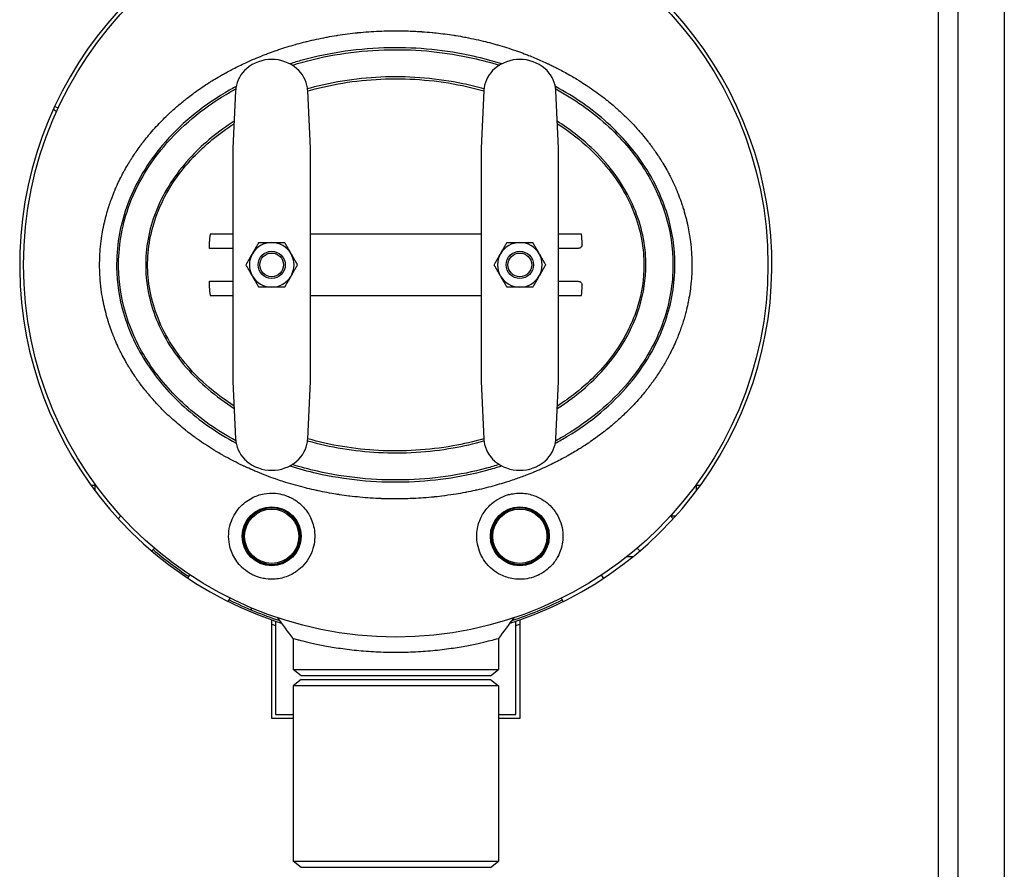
# Model space of a CAD drawing. Header units: inches. Extents: x 12 to 564, y 10 to 374.
# Tile 152 of 158: x 510 to 541, y 162 to 189. Entities that reach past the tile are written whole.
import ezdxf

# ---------------------------------------------------------------- set-up
doc = ezdxf.new("R2010")
doc.units = ezdxf.units.IN
doc.header["$LTSCALE"] = 16
doc.header["$MEASUREMENT"] = 0
doc.layers.add('Visible (ANSI)', color=7, linetype='Continuous', lineweight=30)

msp = doc.modelspace()

# ---------------------------------------------------------------- linework, layer by layer
at = {"layer": 'Visible (ANSI)'}
for p, q in [((539.771, 197.274), (539.771, 89.902)), ((541.271, 197.274), (541.271, 89.902)), ((539.151, 89.902), (539.151, 195.984)), ((516.489, 186.887), (516.401, 185.036)), ((518.901, 185.036), (518.812, 186.887)), ((524.489, 186.887), (524.401, 185.036)), ((526.901, 185.036), (526.812, 186.887)), ((510.656, 186.385), (510.769, 186.333)), ((516.401, 185.036), (516.401, 183.075)), ((518.901, 183.075), (518.901, 185.036)), ((524.401, 185.036), (524.401, 183.075)), ((526.901, 183.075), (526.901, 185.036)), ((516.401, 183.075), (516.401, 179.473)), ((518.901, 179.473), (518.901, 183.075)), ((524.401, 183.075), (524.401, 179.473)), ((526.901, 179.473), (526.901, 183.075)), ((515.677, 182.274), (516.401, 182.274)), ((518.901, 182.274), (524.401, 182.274)), ((526.901, 182.274), (527.625, 182.274)), ((515.645, 181.806), (515.645, 182.024)), ((527.656, 181.931), (527.656, 182.024)), ((516.401, 181.806), (515.645, 181.806)), ((527.532, 181.806), (526.901, 181.806)), ((515.645, 180.524), (515.645, 180.743)), ((515.645, 180.743), (516.401, 180.743)), ((526.901, 180.743), (527.532, 180.743)), ((527.656, 180.524), (527.656, 180.618)), ((516.401, 180.274), (515.677, 180.274)), ((524.401, 180.274), (518.901, 180.274)), ((527.625, 180.274), (526.901, 180.274)), ((516.401, 179.473), (516.401, 177.513)), ((518.901, 177.513), (518.901, 179.473)), ((524.401, 179.473), (524.401, 177.513)), ((526.901, 177.513), (526.901, 179.473)), ((516.401, 177.513), (516.489, 175.662)), ((518.812, 175.662), (518.901, 177.513)), ((524.401, 177.513), (524.489, 175.662)), ((526.812, 175.662), (526.901, 177.513)), ((511.963, 174.159), (511.833, 174.159)), ((511.932, 174.024), (511.963, 174.024)), ((511.963, 174.024), (511.963, 174.159)), ((531.469, 174.159), (531.338, 174.159)), ((531.338, 174.159), (531.338, 174.024)), ((531.338, 174.024), (531.37, 174.024)), ((512.705, 173.09), (512.792, 173.18)), ((530.597, 173.09), (530.51, 173.18)), ((530.512, 173.182), (530.68, 173.182)), ((513.784, 172.048), (513.871, 172.138)), ((529.518, 172.048), (529.431, 172.138)), ((529.101, 171.867), (529.3, 171.867)), ((514.951, 171.169), (515.013, 171.277)), ((528.351, 171.169), (528.289, 171.277)), ((516.25, 170.419), (516.312, 170.527)), ((527.052, 170.419), (526.99, 170.527)), ((516.993, 170.215), (516.993, 170.147)), ((517.651, 166.649), (517.651, 169.828)), ((517.776, 169.785), (517.776, 166.774)), ((525.526, 166.774), (525.526, 169.785)), ((525.651, 169.828), (525.651, 166.649)), ((518.338, 169.23), (518.338, 168.225)), ((524.963, 169.23), (524.963, 168.225)), ((518.338, 168.225), (524.963, 168.225)), ((518.598, 168.026), (518.338, 168.225)), ((524.703, 168.026), (518.598, 168.026)), ((524.703, 168.026), (524.963, 168.225)), ((518.598, 167.901), (518.338, 167.701)), ((524.963, 167.701), (518.338, 167.701)), ((518.338, 167.701), (518.338, 162.046)), ((518.598, 167.901), (524.703, 167.901)), ((524.703, 167.901), (524.963, 167.701)), ((524.963, 167.701), (524.963, 162.046)), ((517.776, 166.774), (518.338, 166.774)), ((524.963, 166.774), (525.526, 166.774)), ((518.338, 166.649), (517.651, 166.649)), ((525.651, 166.649), (524.963, 166.649)), ((518.338, 162.046), (524.963, 162.046)), ((518.598, 161.847), (518.338, 162.046)), ((524.703, 161.847), (524.963, 162.046)), ((524.703, 161.847), (518.598, 161.847))]:
    msp.add_line(p, q, dxfattribs=at)
for centre, radius in [((521.651, 181.274), 12), ((517.651, 181.274), 0.438), ((517.651, 181.274), 0.438), ((517.651, 181.274), 0.382), ((525.651, 181.274), 0.438), ((525.651, 181.274), 0.438), ((525.651, 181.274), 0.382), ((517.651, 172.524), 0.95), ((517.651, 172.524), 0.934), ((517.651, 172.524), 0.875), ((525.651, 172.524), 0.95), ((525.651, 172.524), 0.934), ((525.651, 172.524), 0.875)]:
    msp.add_circle(centre, radius, dxfattribs=at)
for centre, radius, start, end in [((521.651, 181.274), 12.125, 289.2625, 250.7375), ((517.651, 186.649), 1.25, 49.4288, 130.5712), ((525.651, 186.649), 1.25, 49.4288, 130.5712), ((517.488, 186.839), 1, 130.5712, 172.0345), ((517.814, 186.839), 1, 7.9655, 49.4288), ((525.488, 186.839), 1, 130.5712, 172.0345), ((525.814, 186.839), 1, 7.9655, 49.4288), ((517.651, 181.274), 0.719, 90, 150), ((517.651, 181.274), 0.719, 30, 90), ((525.651, 181.274), 0.719, 90.0362, 150.0362), ((525.651, 181.274), 0.719, 30.0362, 90.0362), ((517.651, 181.274), 0.719, 150, 210), ((517.651, 181.274), 0.719, 330, 30), ((525.651, 181.274), 0.719, 150.0362, 210.0362), ((525.651, 181.274), 0.719, 330.0362, 30.0362), ((517.651, 181.274), 0.719, 210, 270), ((517.651, 181.274), 0.719, 270, 330), ((525.651, 181.274), 0.719, 210.0362, 270.0362), ((525.651, 181.274), 0.719, 270.0362, 330.0362), ((517.488, 175.71), 1, 187.9655, 229.4288), ((517.814, 175.71), 1, 310.5712, 352.0345), ((525.488, 175.71), 1, 187.9655, 229.4288), ((525.814, 175.71), 1, 310.5712, 352.0345), ((517.651, 175.899), 1.25, 229.4288, 310.5712), ((525.651, 175.899), 1.25, 229.4288, 310.5712), ((517.651, 172.524), 0.908, 90, 270), ((517.651, 172.524), 0.908, 270, 90), ((525.651, 172.524), 0.908, 90, 270), ((525.651, 172.524), 0.908, 270, 90), ((521.651, 181.274), 12.062, 229.5647, 236.4353), ((521.651, 181.274), 12.062, 243.5647, 251.9436), ((521.651, 181.274), 12.062, 288.0551, 296.4353), ((521.651, 181.274), 12.125, 250.7375, 251.362), ((521.651, 181.274), 12.259, 250.957, 251.5739), ((521.651, 181.274), 12.259, 250.957, 251.5739), ((521.651, 181.274), 12.125, 251.362, 252.356), ((521.651, 181.274), 12.125, 287.6427, 288.638), ((521.651, 181.274), 12.125, 288.638, 289.2625), ((521.651, 181.274), 12.259, 288.4261, 289.043), ((521.651, 181.274), 12.259, 288.4261, 289.043)]:
    msp.add_arc(centre, radius, start, end, dxfattribs=at)
for centre, major_axis, start_param, end_param in [((515.677, 182.024), (0, 0.25), 0, 1.570796), ((527.625, 182.024), (0, 0.25), 4.712389, 6.283185), ((515.677, 180.524), (0, -0.25), 4.712389, 6.283185), ((527.625, 180.524), (0, -0.25), 0, 1.570796)]:
    msp.add_ellipse(centre, major_axis=major_axis, ratio=0.127778, start_param=start_param, end_param=end_param, dxfattribs=at)
for points, knots in [([(531.199, 181.274), (531.199, 181.072), (531.189, 180.869), (531.168, 180.667), (531.168, 180.659), (531.167, 180.65), (531.166, 180.642), (531.145, 180.448), (531.116, 180.255), (531.077, 180.066), (531.074, 180.049), (531.07, 180.031), (531.067, 180.014), (531.049, 179.932), (531.03, 179.85), (531.009, 179.769), (531.004, 179.748), (530.999, 179.727), (530.993, 179.706), (530.962, 179.588), (530.927, 179.472), (530.89, 179.357), (530.871, 179.299), (530.851, 179.242), (530.83, 179.185), (530.821, 179.157), (530.81, 179.13), (530.8, 179.102), (530.774, 179.034), (530.748, 178.967), (530.72, 178.899), (530.707, 178.869), (530.694, 178.839), (530.681, 178.809), (530.613, 178.65), (530.538, 178.495), (530.458, 178.343), (530.441, 178.31), (530.423, 178.277), (530.405, 178.244), (530.373, 178.187), (530.341, 178.13), (530.308, 178.074), (530.288, 178.04), (530.268, 178.007), (530.248, 177.973), (530.177, 177.857), (530.103, 177.743), (530.026, 177.632), (530.008, 177.606), (529.99, 177.58), (529.971, 177.553), (529.948, 177.521), (529.924, 177.488), (529.9, 177.456), (529.863, 177.404), (529.824, 177.354), (529.785, 177.303), (529.76, 177.271), (529.734, 177.238), (529.708, 177.206), (529.603, 177.075), (529.493, 176.947), (529.38, 176.824), (529.35, 176.792), (529.321, 176.761), (529.291, 176.729), (529.248, 176.684), (529.205, 176.64), (529.161, 176.596), (529.131, 176.565), (529.1, 176.535), (529.069, 176.505), (528.965, 176.403), (528.859, 176.306), (528.753, 176.213), (528.734, 176.196), (528.715, 176.179), (528.696, 176.163), (528.666, 176.137), (528.636, 176.112), (528.606, 176.087), (528.555, 176.043), (528.502, 176.001), (528.449, 175.958), (528.42, 175.935), (528.391, 175.912), (528.361, 175.889), (528.222, 175.78), (528.078, 175.675), (527.931, 175.574), (527.901, 175.553), (527.871, 175.533), (527.841, 175.513), (527.781, 175.473), (527.72, 175.433), (527.659, 175.394), (527.629, 175.375), (527.599, 175.356), (527.568, 175.337), (527.444, 175.26), (527.32, 175.187), (527.196, 175.118), (527.162, 175.099), (527.128, 175.08), (527.094, 175.061), (527.066, 175.046), (527.037, 175.03), (527.008, 175.015), (526.94, 174.978), (526.871, 174.943), (526.801, 174.908), (526.774, 174.894), (526.747, 174.881), (526.72, 174.867), (526.549, 174.783), (526.374, 174.703), (526.196, 174.628), (526.172, 174.618), (526.148, 174.607), (526.123, 174.597), (526.044, 174.564), (525.965, 174.533), (525.886, 174.502), (525.862, 174.493), (525.839, 174.484), (525.816, 174.475), (525.695, 174.429), (525.574, 174.386), (525.453, 174.344), (525.385, 174.321), (525.317, 174.299), (525.249, 174.277), (525.226, 174.27), (525.204, 174.263), (525.181, 174.256), (525.096, 174.229), (525.01, 174.204), (524.924, 174.179), (524.903, 174.173), (524.881, 174.167), (524.859, 174.161), (524.662, 174.106), (524.463, 174.056), (524.263, 174.011), (524.245, 174.007), (524.228, 174.004), (524.21, 174), (524.116, 173.979), (524.022, 173.96), (523.927, 173.942), (523.913, 173.939), (523.898, 173.936), (523.883, 173.933), (523.787, 173.915), (523.69, 173.898), (523.594, 173.883), (523.479, 173.864), (523.363, 173.847), (523.248, 173.832), (523.238, 173.83), (523.229, 173.829), (523.219, 173.828), (523.114, 173.814), (523.01, 173.802), (522.904, 173.791), (522.897, 173.79), (522.89, 173.79), (522.883, 173.789), (522.66, 173.766), (522.437, 173.75), (522.214, 173.739), (522.211, 173.739), (522.208, 173.739), (522.205, 173.739), (522.092, 173.734), (521.98, 173.73), (521.868, 173.728), (521.866, 173.728), (521.865, 173.728), (521.864, 173.728), (521.8, 173.727), (521.735, 173.727), (521.671, 173.726), (521.509, 173.726), (521.346, 173.729), (521.183, 173.735), (521.18, 173.736), (521.177, 173.736), (521.174, 173.736), (521.064, 173.74), (520.954, 173.746), (520.843, 173.753), (520.838, 173.754), (520.833, 173.754), (520.828, 173.754), (520.608, 173.769), (520.387, 173.79), (520.168, 173.817), (520.159, 173.818), (520.149, 173.819), (520.14, 173.821), (520.037, 173.833), (519.935, 173.848), (519.832, 173.863), (519.821, 173.865), (519.809, 173.867), (519.798, 173.868), (519.776, 173.872), (519.754, 173.875), (519.733, 173.879), (519.536, 173.91), (519.34, 173.947), (519.145, 173.988), (519.13, 173.992), (519.114, 173.995), (519.099, 173.998), (518.997, 174.02), (518.896, 174.044), (518.795, 174.068), (518.777, 174.073), (518.76, 174.077), (518.742, 174.081), (518.528, 174.135), (518.316, 174.195), (518.106, 174.26), (518.085, 174.267), (518.064, 174.274), (518.042, 174.281), (517.971, 174.303), (517.901, 174.327), (517.831, 174.351), (517.81, 174.358), (517.79, 174.365), (517.769, 174.372), (517.746, 174.38), (517.723, 174.388), (517.699, 174.396), (517.501, 174.467), (517.304, 174.544), (517.109, 174.626), (517.083, 174.638), (517.057, 174.649), (517.031, 174.66), (516.949, 174.695), (516.868, 174.732), (516.787, 174.769), (516.76, 174.782), (516.733, 174.795), (516.706, 174.808), (516.522, 174.895), (516.342, 174.987), (516.165, 175.085), (516.135, 175.101), (516.106, 175.117), (516.077, 175.134), (516.061, 175.143), (516.045, 175.152), (516.03, 175.161), (515.975, 175.192), (515.92, 175.224), (515.865, 175.257), (515.835, 175.275), (515.804, 175.294), (515.774, 175.312), (515.6, 175.419), (515.429, 175.531), (515.262, 175.65), (515.231, 175.672), (515.2, 175.694), (515.169, 175.717), (515.099, 175.767), (515.03, 175.819), (514.962, 175.872), (514.931, 175.896), (514.9, 175.92), (514.87, 175.944), (514.732, 176.054), (514.597, 176.168), (514.467, 176.285), (514.444, 176.306), (514.421, 176.327), (514.398, 176.348), (514.368, 176.376), (514.337, 176.404), (514.307, 176.433), (514.249, 176.488), (514.191, 176.545), (514.134, 176.603), (514.104, 176.633), (514.074, 176.663), (514.045, 176.693), (513.947, 176.795), (513.851, 176.9), (513.758, 177.008), (513.731, 177.04), (513.705, 177.071), (513.678, 177.103), (513.665, 177.118), (513.653, 177.134), (513.64, 177.149), (513.614, 177.181), (513.588, 177.213), (513.563, 177.245), (513.512, 177.308), (513.463, 177.373), (513.415, 177.438), (513.391, 177.47), (513.367, 177.503), (513.344, 177.535), (513.332, 177.552), (513.32, 177.569), (513.308, 177.586), (513.286, 177.617), (513.265, 177.647), (513.244, 177.678), (513.243, 177.68), (513.241, 177.682), (513.24, 177.684), (513.194, 177.751), (513.15, 177.82), (513.106, 177.889), (513.085, 177.922), (513.065, 177.955), (513.045, 177.988), (513.033, 178.007), (513.022, 178.026), (513.011, 178.045), (512.991, 178.078), (512.972, 178.111), (512.953, 178.144), (512.912, 178.217), (512.871, 178.29), (512.832, 178.365), (512.816, 178.397), (512.799, 178.429), (512.783, 178.461), (512.772, 178.483), (512.76, 178.506), (512.749, 178.529), (512.734, 178.56), (512.719, 178.591), (512.705, 178.622), (512.667, 178.703), (512.63, 178.784), (512.596, 178.866), (512.584, 178.895), (512.572, 178.923), (512.561, 178.951), (512.549, 178.98), (512.538, 179.009), (512.526, 179.038), (512.516, 179.065), (512.506, 179.092), (512.495, 179.119), (512.466, 179.197), (512.439, 179.276), (512.413, 179.354), (512.41, 179.365), (512.406, 179.376), (512.403, 179.386), (512.395, 179.411), (512.387, 179.435), (512.379, 179.46), (512.369, 179.494), (512.359, 179.528), (512.349, 179.562), (512.342, 179.586), (512.335, 179.609), (512.329, 179.633), (512.302, 179.728), (512.278, 179.825), (512.255, 179.922), (512.251, 179.942), (512.247, 179.961), (512.242, 179.981), (512.233, 180.022), (512.225, 180.063), (512.217, 180.105), (512.213, 180.122), (512.21, 180.139), (512.207, 180.157), (512.187, 180.262), (512.17, 180.368), (512.156, 180.475), (512.154, 180.487), (512.153, 180.499), (512.151, 180.511), (512.145, 180.561), (512.139, 180.611), (512.134, 180.661), (512.133, 180.67), (512.132, 180.679), (512.131, 180.689), (512.12, 180.804), (512.112, 180.92), (512.108, 181.036), (512.108, 181.039), (512.107, 181.042), (512.107, 181.046), (512.105, 181.105), (512.104, 181.163), (512.103, 181.222), (512.103, 181.223), (512.103, 181.224), (512.103, 181.224), (512.103, 181.235), (512.103, 181.246), (512.103, 181.257), (512.103, 181.365), (512.105, 181.473), (512.111, 181.582), (512.111, 181.587), (512.111, 181.591), (512.111, 181.596), (512.114, 181.651), (512.118, 181.706), (512.123, 181.761), (512.123, 181.768), (512.124, 181.775), (512.124, 181.782), (512.134, 181.894), (512.146, 182.005), (512.162, 182.117), (512.163, 182.129), (512.165, 182.141), (512.167, 182.153), (512.174, 182.2), (512.181, 182.247), (512.189, 182.294), (512.192, 182.308), (512.194, 182.322), (512.197, 182.337), (512.215, 182.44), (512.236, 182.543), (512.26, 182.645), (512.264, 182.664), (512.269, 182.683), (512.273, 182.703), (512.283, 182.742), (512.292, 182.781), (512.302, 182.819), (512.308, 182.841), (512.314, 182.862), (512.32, 182.884), (512.344, 182.974), (512.371, 183.064), (512.4, 183.153), (512.403, 183.164), (512.407, 183.175), (512.41, 183.186), (512.415, 183.2), (512.42, 183.214), (512.424, 183.229), (512.434, 183.256), (512.443, 183.284), (512.453, 183.312), (512.462, 183.339), (512.472, 183.366), (512.482, 183.392), (512.51, 183.471), (512.541, 183.549), (512.572, 183.626), (512.584, 183.655), (512.597, 183.684), (512.609, 183.713), (512.619, 183.736), (512.628, 183.759), (512.638, 183.781), (512.652, 183.811), (512.665, 183.841), (512.679, 183.871), (512.712, 183.943), (512.746, 184.015), (512.782, 184.086), (512.798, 184.118), (512.814, 184.149), (512.83, 184.179), (512.84, 184.199), (512.85, 184.218), (512.86, 184.237), (512.877, 184.268), (512.894, 184.3), (512.912, 184.331), (512.949, 184.399), (512.988, 184.465), (513.027, 184.532), (513.047, 184.564), (513.067, 184.597), (513.087, 184.629), (513.096, 184.645), (513.106, 184.66), (513.116, 184.676), (513.137, 184.709), (513.158, 184.742), (513.18, 184.774), (513.212, 184.824), (513.245, 184.873), (513.278, 184.921), (513.32, 184.981), (513.362, 185.04), (513.406, 185.099), (513.43, 185.131), (513.454, 185.164), (513.479, 185.197), (513.524, 185.255), (513.569, 185.313), (513.616, 185.37), (513.641, 185.402), (513.667, 185.433), (513.694, 185.464), (513.816, 185.61), (513.943, 185.75), (514.074, 185.886), (514.102, 185.915), (514.131, 185.943), (514.159, 185.972), (514.213, 186.025), (514.267, 186.078), (514.322, 186.13), (514.352, 186.158), (514.381, 186.186), (514.411, 186.213), (514.46, 186.258), (514.51, 186.303), (514.561, 186.347), (514.649, 186.425), (514.74, 186.5), (514.832, 186.574), (514.864, 186.6), (514.895, 186.625), (514.927, 186.65), (514.981, 186.692), (515.036, 186.734), (515.092, 186.775), (515.123, 186.798), (515.154, 186.821), (515.185, 186.844), (515.333, 186.951), (515.483, 187.053), (515.636, 187.151), (515.666, 187.169), (515.695, 187.188), (515.725, 187.206), (515.79, 187.247), (515.855, 187.286), (515.92, 187.325), (515.95, 187.342), (515.979, 187.359), (516.009, 187.376), (516.047, 187.399), (516.086, 187.421), (516.125, 187.442), (516.252, 187.513), (516.38, 187.581), (516.51, 187.646), (516.54, 187.661), (516.57, 187.676), (516.6, 187.691), (516.672, 187.725), (516.743, 187.759), (516.815, 187.793), (516.844, 187.806), (516.873, 187.819), (516.902, 187.832), (517.08, 187.912), (517.261, 187.987), (517.443, 188.057), (517.468, 188.067), (517.493, 188.077), (517.518, 188.086), (517.6, 188.117), (517.682, 188.147), (517.765, 188.176), (517.788, 188.184), (517.81, 188.191), (517.833, 188.199), (517.847, 188.204), (517.861, 188.209), (517.876, 188.214), (518.054, 188.274), (518.234, 188.329), (518.415, 188.38), (518.434, 188.386), (518.453, 188.391), (518.473, 188.397), (518.562, 188.421), (518.652, 188.445), (518.742, 188.467), (518.759, 188.472), (518.777, 188.476), (518.794, 188.48), (518.997, 188.53), (519.201, 188.574), (519.406, 188.613), (519.42, 188.616), (519.433, 188.618), (519.447, 188.621), (519.543, 188.639), (519.638, 188.655), (519.734, 188.671), (519.737, 188.671), (519.74, 188.671), (519.742, 188.672), (519.754, 188.674), (519.766, 188.675), (519.778, 188.677), (519.991, 188.711), (520.205, 188.738), (520.421, 188.76), (520.428, 188.761), (520.436, 188.762), (520.443, 188.762), (520.55, 188.773), (520.656, 188.782), (520.762, 188.79), (520.768, 188.79), (520.773, 188.791), (520.778, 188.791), (521.001, 188.807), (521.225, 188.817), (521.449, 188.821), (521.449, 188.821), (521.45, 188.821), (521.451, 188.821), (521.517, 188.822), (521.583, 188.822), (521.65, 188.822), (521.65, 188.822), (521.65, 188.822), (521.651, 188.822)], [0.2380588, 0.2380588, 0.2380588, 0.2380588, 0.2488186, 0.2488186, 0.2488186, 0.2492794, 0.2492794, 0.2492794, 0.2596147, 0.2596147, 0.2596147, 0.2605583, 0.2605583, 0.2605583, 0.2650612, 0.2650612, 0.2650612, 0.2662226, 0.2662226, 0.2662226, 0.2727847, 0.2727847, 0.2727847, 0.2760721, 0.2760721, 0.2760721, 0.2776583, 0.2776583, 0.2776583, 0.281586, 0.281586, 0.281586, 0.283356, 0.283356, 0.283356, 0.2926782, 0.2926782, 0.2926782, 0.2947303, 0.2947303, 0.2947303, 0.298296, 0.298296, 0.298296, 0.3004404, 0.3004404, 0.3004404, 0.3079512, 0.3079512, 0.3079512, 0.3097453, 0.3097453, 0.3097453, 0.3119737, 0.3119737, 0.3119737, 0.3154887, 0.3154887, 0.3154887, 0.317755, 0.317755, 0.317755, 0.3269743, 0.3269743, 0.3269743, 0.3293639, 0.3293639, 0.3293639, 0.332806, 0.332806, 0.332806, 0.3352156, 0.3352156, 0.3352156, 0.3433609, 0.3433609, 0.3433609, 0.3448201, 0.3448201, 0.3448201, 0.3470583, 0.3470583, 0.3470583, 0.3508836, 0.3508836, 0.3508836, 0.3529817, 0.3529817, 0.3529817, 0.362872, 0.362872, 0.362872, 0.3648774, 0.3648774, 0.3648774, 0.3689017, 0.3689017, 0.3689017, 0.3709114, 0.3709114, 0.3709114, 0.3790794, 0.3790794, 0.3790794, 0.3813192, 0.3813192, 0.3813192, 0.3831925, 0.3831925, 0.3831925, 0.3876145, 0.3876145, 0.3876145, 0.3893303, 0.3893303, 0.3893303, 0.4001073, 0.4001073, 0.4001073, 0.4015902, 0.4015902, 0.4015902, 0.4063767, 0.4063767, 0.4063767, 0.4077786, 0.4077786, 0.4077786, 0.4150194, 0.4150194, 0.4150194, 0.4190622, 0.4190622, 0.4190622, 0.4203972, 0.4203972, 0.4203972, 0.4254557, 0.4254557, 0.4254557, 0.4267206, 0.4267206, 0.4267206, 0.4383097, 0.4383097, 0.4383097, 0.4393211, 0.4393211, 0.4393211, 0.4447668, 0.4447668, 0.4447668, 0.445608, 0.445608, 0.445608, 0.4511517, 0.4511517, 0.4511517, 0.4577395, 0.4577395, 0.4577395, 0.4582805, 0.4582805, 0.4582805, 0.4642461, 0.4642461, 0.4642461, 0.4646573, 0.4646573, 0.4646573, 0.4772856, 0.4772856, 0.4772856, 0.477462, 0.477462, 0.477462, 0.483819, 0.483819, 0.483819, 0.4838869, 0.4838869, 0.4838869, 0.4875233, 0.4875233, 0.4875233, 0.4967325, 0.4967325, 0.4967325, 0.4968918, 0.4968918, 0.4968918, 0.5031284, 0.5031284, 0.5031284, 0.5034139, 0.5034139, 0.5034139, 0.5158981, 0.5158981, 0.5158981, 0.5164365, 0.5164365, 0.5164365, 0.5222866, 0.5222866, 0.5222866, 0.5229453, 0.5229453, 0.5229453, 0.5241927, 0.5241927, 0.5241927, 0.5354642, 0.5354642, 0.5354642, 0.5363585, 0.5363585, 0.5363585, 0.5422255, 0.5422255, 0.5422255, 0.5432415, 0.5432415, 0.5432415, 0.5556822, 0.5556822, 0.5556822, 0.5569467, 0.5569467, 0.5569467, 0.5611531, 0.5611531, 0.5611531, 0.562387, 0.562387, 0.562387, 0.5637788, 0.5637788, 0.5637788, 0.5757058, 0.5757058, 0.5757058, 0.5773049, 0.5773049, 0.5773049, 0.5823149, 0.5823149, 0.5823149, 0.5840085, 0.5840085, 0.5840085, 0.5954352, 0.5954352, 0.5954352, 0.5973424, 0.5973424, 0.5973424, 0.5983657, 0.5983657, 0.5983657, 0.6019505, 0.6019505, 0.6019505, 0.6039629, 0.6039629, 0.6039629, 0.6154334, 0.6154334, 0.6154334, 0.617573, 0.617573, 0.617573, 0.6224002, 0.6224002, 0.6224002, 0.6245909, 0.6245909, 0.6245909, 0.6344718, 0.6344718, 0.6344718, 0.6362293, 0.6362293, 0.6362293, 0.6385512, 0.6385512, 0.6385512, 0.6430765, 0.6430765, 0.6430765, 0.6454168, 0.6454168, 0.6454168, 0.6532756, 0.6532756, 0.6532756, 0.6555678, 0.6555678, 0.6555678, 0.6566617, 0.6566617, 0.6566617, 0.658931, 0.658931, 0.658931, 0.6634202, 0.6634202, 0.6634202, 0.6656496, 0.6656496, 0.6656496, 0.6667947, 0.6667947, 0.6667947, 0.6688802, 0.6688802, 0.6688802, 0.6690113, 0.6690113, 0.6690113, 0.6735295, 0.6735295, 0.6735295, 0.6756758, 0.6756758, 0.6756758, 0.6768815, 0.6768815, 0.6768815, 0.6789688, 0.6789688, 0.6789688, 0.6835523, 0.6835523, 0.6835523, 0.6854944, 0.6854944, 0.6854944, 0.6868779, 0.6868779, 0.6868779, 0.6887335, 0.6887335, 0.6887335, 0.6935523, 0.6935523, 0.6935523, 0.6952135, 0.6952135, 0.6952135, 0.6969004, 0.6969004, 0.6969004, 0.6984692, 0.6984692, 0.6984692, 0.7029807, 0.7029807, 0.7029807, 0.7035859, 0.7035859, 0.7035859, 0.7049934, 0.7049934, 0.7049934, 0.7069211, 0.7069211, 0.7069211, 0.7082348, 0.7082348, 0.7082348, 0.7135795, 0.7135795, 0.7135795, 0.7146569, 0.7146569, 0.7146569, 0.716912, 0.716912, 0.716912, 0.7178507, 0.7178507, 0.7178507, 0.7235816, 0.7235816, 0.7235816, 0.7242202, 0.7242202, 0.7242202, 0.7269168, 0.7269168, 0.7269168, 0.7273995, 0.7273995, 0.7273995, 0.7335827, 0.7335827, 0.7335827, 0.7337617, 0.7337617, 0.7337617, 0.736918, 0.736918, 0.736918, 0.7369573, 0.7369573, 0.7369573, 0.7375356, 0.7375356, 0.7375356, 0.7433464, 0.7433464, 0.7433464, 0.743585, 0.743585, 0.743585, 0.7465288, 0.7465288, 0.7465288, 0.7469076, 0.7469076, 0.7469076, 0.7528918, 0.7528918, 0.7528918, 0.7535385, 0.7535385, 0.7535385, 0.7560755, 0.7560755, 0.7560755, 0.7568518, 0.7568518, 0.7568518, 0.762456, 0.762456, 0.762456, 0.7635086, 0.7635086, 0.7635086, 0.7656659, 0.7656659, 0.7656659, 0.7668561, 0.7668561, 0.7668561, 0.7719236, 0.7719236, 0.7719236, 0.7725569, 0.7725569, 0.7725569, 0.7733686, 0.7733686, 0.7733686, 0.7749657, 0.7749657, 0.7749657, 0.7765119, 0.7765119, 0.7765119, 0.7810512, 0.7810512, 0.7810512, 0.7827626, 0.7827626, 0.7827626, 0.7840973, 0.7840973, 0.7840973, 0.7858757, 0.7858757, 0.7858757, 0.7902043, 0.7902043, 0.7902043, 0.7920975, 0.7920975, 0.7920975, 0.7932689, 0.7932689, 0.7932689, 0.7952204, 0.7952204, 0.7952204, 0.7994296, 0.7994296, 0.7994296, 0.8015057, 0.8015057, 0.8015057, 0.8025312, 0.8025312, 0.8025312, 0.8046737, 0.8046737, 0.8046737, 0.8079283, 0.8079283, 0.8079283, 0.8119648, 0.8119648, 0.8119648, 0.8142298, 0.8142298, 0.8142298, 0.8182943, 0.8182943, 0.8182943, 0.8205583, 0.8205583, 0.8205583, 0.8310526, 0.8310526, 0.8310526, 0.8332843, 0.8332843, 0.8332843, 0.8375148, 0.8375148, 0.8375148, 0.8397759, 0.8397759, 0.8397759, 0.8435396, 0.8435396, 0.8435396, 0.850177, 0.850177, 0.850177, 0.852442, 0.852442, 0.852442, 0.8563158, 0.8563158, 0.8563158, 0.858489, 0.858489, 0.858489, 0.8686893, 0.8686893, 0.8686893, 0.8706547, 0.8706547, 0.8706547, 0.8749407, 0.8749407, 0.8749407, 0.8768615, 0.8768615, 0.8768615, 0.8793814, 0.8793814, 0.8793814, 0.8875827, 0.8875827, 0.8875827, 0.8894773, 0.8894773, 0.8894773, 0.8939479, 0.8939479, 0.8939479, 0.8957514, 0.8957514, 0.8957514, 0.9067665, 0.9067665, 0.9067665, 0.9082747, 0.9082747, 0.9082747, 0.9132212, 0.9132212, 0.9132212, 0.9145871, 0.9145871, 0.9145871, 0.915426, 0.915426, 0.915426, 0.92606, 0.92606, 0.92606, 0.9271938, 0.9271938, 0.9271938, 0.9324364, 0.9324364, 0.9324364, 0.9334543, 0.9334543, 0.9334543, 0.9452453, 0.9452453, 0.9452453, 0.9460344, 0.9460344, 0.9460344, 0.9515301, 0.9515301, 0.9515301, 0.9516752, 0.9516752, 0.9516752, 0.9523511, 0.9523511, 0.9523511, 0.9645543, 0.9645543, 0.9645543, 0.9649793, 0.9649793, 0.9649793, 0.971001, 0.971001, 0.971001, 0.9712942, 0.9712942, 0.9712942, 0.9839172, 0.9839172, 0.9839172, 0.9839581, 0.9839581, 0.9839581, 0.9877003, 0.9877003, 0.9877003, 0.9877272, 0.9877272, 0.9877272, 0.9877272]), ([(521.651, 188.822), (521.697, 188.822), (521.743, 188.822), (521.788, 188.822), (521.79, 188.822), (521.791, 188.822), (521.792, 188.822), (521.962, 188.82), (522.132, 188.814), (522.301, 188.805)], [0.98772718, 0.98772718, 0.98772718, 0.98772718, 0.99031879, 0.99031879, 0.99031879, 0.9903911, 0.9903911, 0.9903911, 1, 1, 1, 1]), ([(522.301, 188.805), (522.36, 188.802), (522.419, 188.798), (522.477, 188.794), (522.483, 188.794), (522.488, 188.794), (522.493, 188.793), (522.604, 188.786), (522.716, 188.776), (522.827, 188.766), (522.834, 188.765), (522.842, 188.764), (522.849, 188.763), (522.883, 188.76), (522.918, 188.757), (522.952, 188.753), (523.142, 188.732), (523.332, 188.707), (523.521, 188.678), (523.533, 188.676), (523.545, 188.674), (523.557, 188.672), (523.571, 188.67), (523.586, 188.668), (523.6, 188.665), (523.689, 188.651), (523.777, 188.635), (523.865, 188.619), (523.879, 188.616), (523.893, 188.614), (523.907, 188.611), (524.02, 188.59), (524.132, 188.566), (524.244, 188.542), (524.345, 188.52), (524.445, 188.496), (524.545, 188.471), (524.563, 188.467), (524.58, 188.462), (524.598, 188.458), (524.692, 188.434), (524.786, 188.409), (524.879, 188.383), (524.88, 188.382), (524.881, 188.382), (524.882, 188.382), (524.901, 188.376), (524.92, 188.371), (524.938, 188.366), (525.131, 188.311), (525.322, 188.25), (525.511, 188.185), (525.519, 188.182), (525.528, 188.179), (525.536, 188.176), (525.559, 188.168), (525.583, 188.16), (525.606, 188.151), (525.69, 188.121), (525.774, 188.09), (525.858, 188.058), (525.883, 188.048), (525.907, 188.039), (525.932, 188.029), (525.997, 188.003), (526.063, 187.977), (526.127, 187.95), (526.257, 187.896), (526.386, 187.839), (526.513, 187.78), (526.541, 187.767), (526.569, 187.754), (526.596, 187.741), (526.641, 187.72), (526.685, 187.699), (526.729, 187.677), (526.768, 187.658), (526.807, 187.638), (526.845, 187.619), (526.874, 187.604), (526.903, 187.589), (526.932, 187.574), (527.058, 187.508), (527.184, 187.439), (527.307, 187.368), (527.367, 187.334), (527.427, 187.298), (527.486, 187.262), (527.516, 187.244), (527.547, 187.225), (527.577, 187.206), (527.65, 187.161), (527.722, 187.115), (527.794, 187.067), (527.814, 187.054), (527.834, 187.041), (527.854, 187.027), (527.865, 187.02), (527.876, 187.013), (527.886, 187.005), (528.05, 186.894), (528.212, 186.777), (528.368, 186.655), (528.372, 186.652), (528.376, 186.648), (528.381, 186.645), (528.412, 186.621), (528.443, 186.596), (528.474, 186.571), (528.536, 186.521), (528.598, 186.47), (528.659, 186.418), (528.69, 186.391), (528.721, 186.365), (528.751, 186.338), (528.784, 186.31), (528.816, 186.281), (528.847, 186.253), (528.962, 186.149), (529.075, 186.041), (529.184, 185.931), (529.213, 185.901), (529.242, 185.871), (529.271, 185.841), (529.277, 185.834), (529.283, 185.828), (529.29, 185.821), (529.336, 185.772), (529.383, 185.722), (529.428, 185.672), (529.456, 185.641), (529.484, 185.609), (529.511, 185.578), (529.574, 185.506), (529.635, 185.433), (529.695, 185.359), (529.722, 185.325), (529.75, 185.291), (529.777, 185.256), (529.802, 185.224), (529.827, 185.192), (529.851, 185.159), (529.864, 185.142), (529.877, 185.125), (529.889, 185.108), (529.913, 185.076), (529.937, 185.043), (529.961, 185.01), (529.995, 184.962), (530.029, 184.913), (530.062, 184.864), (530.076, 184.844), (530.09, 184.824), (530.103, 184.803), (530.125, 184.771), (530.146, 184.738), (530.168, 184.704), (530.18, 184.685), (530.192, 184.666), (530.204, 184.647), (530.224, 184.614), (530.245, 184.581), (530.265, 184.548), (530.307, 184.478), (530.348, 184.407), (530.388, 184.336), (530.39, 184.332), (530.391, 184.329), (530.393, 184.326), (530.411, 184.294), (530.428, 184.262), (530.445, 184.23), (530.457, 184.207), (530.469, 184.185), (530.481, 184.162), (530.497, 184.131), (530.513, 184.099), (530.529, 184.067), (530.569, 183.988), (530.607, 183.907), (530.644, 183.826), (530.651, 183.809), (530.659, 183.791), (530.667, 183.774), (530.672, 183.761), (530.678, 183.749), (530.683, 183.737), (530.695, 183.709), (530.706, 183.682), (530.718, 183.655), (530.73, 183.626), (530.741, 183.597), (530.753, 183.569), (530.787, 183.482), (530.82, 183.394), (530.851, 183.305), (530.86, 183.279), (530.869, 183.254), (530.878, 183.228), (530.883, 183.212), (530.888, 183.196), (530.893, 183.181), (530.899, 183.163), (530.905, 183.145), (530.91, 183.127), (530.918, 183.103), (530.926, 183.079), (530.933, 183.055), (530.962, 182.959), (530.989, 182.863), (531.013, 182.766), (531.018, 182.746), (531.023, 182.726), (531.028, 182.705), (531.038, 182.665), (531.047, 182.624), (531.056, 182.584), (531.058, 182.577), (531.059, 182.57), (531.061, 182.563), (531.063, 182.552), (531.065, 182.54), (531.068, 182.529), (531.103, 182.364), (531.131, 182.196), (531.152, 182.027), (531.153, 182.016), (531.155, 182.005), (531.156, 181.994), (531.159, 181.971), (531.161, 181.948), (531.164, 181.925), (531.187, 181.712), (531.199, 181.492), (531.199, 181.275), (531.199, 181.275), (531.199, 181.275), (531.199, 181.274)], [0, 0, 0, 0, 0.0033271, 0.0033271, 0.0033271, 0.0036211, 0.0036211, 0.0036211, 0.0099361, 0.0099361, 0.0099361, 0.01036, 0.01036, 0.01036, 0.0123078, 0.0123078, 0.0123078, 0.0231368, 0.0231368, 0.0231368, 0.0238119, 0.0238119, 0.0238119, 0.0246479, 0.0246479, 0.0246479, 0.0297208, 0.0297208, 0.0297208, 0.0305194, 0.0305194, 0.0305194, 0.0370203, 0.0370203, 0.0370203, 0.0428364, 0.0428364, 0.0428364, 0.0438759, 0.0438759, 0.0438759, 0.0493646, 0.0493646, 0.0493646, 0.049421, 0.049421, 0.049421, 0.0505253, 0.0505253, 0.0505253, 0.0618431, 0.0618431, 0.0618431, 0.0623557, 0.0623557, 0.0623557, 0.063747, 0.063747, 0.063747, 0.0688137, 0.0688137, 0.0688137, 0.070313, 0.070313, 0.070313, 0.0742832, 0.0742832, 0.0742832, 0.0822338, 0.0822338, 0.0822338, 0.0839512, 0.0839512, 0.0839512, 0.0867415, 0.0867415, 0.0867415, 0.0891879, 0.0891879, 0.0891879, 0.0910135, 0.0910135, 0.0910135, 0.0990765, 0.0990765, 0.0990765, 0.1029845, 0.1029845, 0.1029845, 0.1050003, 0.1050003, 0.1050003, 0.1098276, 0.1098276, 0.1098276, 0.1111916, 0.1111916, 0.1111916, 0.1119271, 0.1119271, 0.1119271, 0.1230972, 0.1230972, 0.1230972, 0.1234014, 0.1234014, 0.1234014, 0.1256335, 0.1256335, 0.1256335, 0.1301328, 0.1301328, 0.1301328, 0.1324057, 0.1324057, 0.1324057, 0.1348059, 0.1348059, 0.1348059, 0.143488, 0.143488, 0.143488, 0.1458096, 0.1458096, 0.1458096, 0.1463334, 0.1463334, 0.1463334, 0.1501165, 0.1501165, 0.1501165, 0.1524348, 0.1524348, 0.1524348, 0.1577282, 0.1577282, 0.1577282, 0.1601625, 0.1601625, 0.1601625, 0.1624364, 0.1624364, 0.1624364, 0.1635998, 0.1635998, 0.1635998, 0.1658441, 0.1658441, 0.1658441, 0.1691109, 0.1691109, 0.1691109, 0.1704625, 0.1704625, 0.1704625, 0.1726326, 0.1726326, 0.1726326, 0.1738851, 0.1738851, 0.1738851, 0.1759999, 0.1759999, 0.1759999, 0.1805039, 0.1805039, 0.1805039, 0.1807014, 0.1807014, 0.1807014, 0.1827108, 0.1827108, 0.1827108, 0.1841031, 0.1841031, 0.1841031, 0.1860409, 0.1860409, 0.1860409, 0.1908965, 0.1908965, 0.1908965, 0.1919335, 0.1919335, 0.1919335, 0.1926761, 0.1926761, 0.1926761, 0.194288, 0.194288, 0.194288, 0.1959783, 0.1959783, 0.1959783, 0.2010548, 0.2010548, 0.2010548, 0.2025408, 0.2025408, 0.2025408, 0.2034301, 0.2034301, 0.2034301, 0.2044423, 0.2044423, 0.2044423, 0.2058122, 0.2058122, 0.2058122, 0.2111986, 0.2111986, 0.2111986, 0.2123214, 0.2123214, 0.2123214, 0.2145712, 0.2145712, 0.2145712, 0.2149481, 0.2149481, 0.2149481, 0.2155757, 0.2155757, 0.2155757, 0.2246857, 0.2246857, 0.2246857, 0.2252782, 0.2252782, 0.2252782, 0.2265255, 0.2265255, 0.2265255, 0.2380407, 0.2380407, 0.2380407, 0.2380588, 0.2380588, 0.2380588, 0.2380588]), ([(525.067, 187.755), (524.767, 187.849), (524.461, 187.932), (523.274, 188.197), (522.36, 188.288), (520.492, 188.256), (519.539, 188.121), (518.5, 187.836), (518.367, 187.796), (518.235, 187.755)], [-5.1121783, -5.1121783, -5.1121783, -5.1121783, -5.0016904, -5.0016904, -4.6893361, -4.6893361, -4.3611669, -4.3611669, -4.3125997, -4.3125997, -4.3125997, -4.3125997]), ([(518.309, 187.712), (518.422, 187.747), (518.536, 187.781), (519.55, 188.059), (520.499, 188.194), (522.356, 188.226), (523.265, 188.135), (524.427, 187.875), (524.713, 187.799), (524.993, 187.712)], [4.3193901, 4.3193901, 4.3193901, 4.3193901, 4.3611669, 4.3611669, 4.6893361, 4.6893361, 5.0016904, 5.0016904, 5.1053879, 5.1053879, 5.1053879, 5.1053879]), ([(524.494, 186.948), (524.271, 187.011), (524.045, 187.066), (523.006, 187.284), (522.162, 187.358), (520.492, 187.306), (519.668, 187.184), (518.86, 186.963), (518.834, 186.955), (518.808, 186.948)], [-1.9318733, -1.9318733, -1.9318733, -1.9318733, -1.8431605, -1.8431605, -1.5299388, -1.5299388, -1.2202238, -1.2202238, -1.2097193, -1.2097193, -1.2097193, -1.2097193]), ([(516.506, 187.026), (516.385, 186.961), (516.267, 186.894), (515.367, 186.355), (514.677, 185.781), (513.889, 184.846), (513.68, 184.554), (513.282, 183.89), (513.104, 183.514), (512.75, 182.5), (512.641, 181.843), (512.659, 180.694), (512.734, 180.202), (513.041, 179.143), (513.303, 178.584), (513.971, 177.569), (514.371, 177.11), (515.326, 176.248), (515.891, 175.855), (516.506, 175.523)], [-4.088994, -4.088994, -4.088994, -4.088994, -4.039209, -4.039209, -3.704972, -3.704972, -3.564227, -3.564227, -3.397992, -3.397992, -3.129773, -3.129773, -2.927815, -2.927815, -2.682415, -2.682415, -2.448006, -2.448006, -2.194191, -2.194191, -2.194191, -2.194191]), ([(518.813, 186.884), (518.843, 186.893), (518.873, 186.901), (519.679, 187.122), (520.499, 187.244), (522.159, 187.295), (522.999, 187.222), (524.035, 187.005), (524.264, 186.948), (524.489, 186.884)], [1.2080963, 1.2080963, 1.2080963, 1.2080963, 1.2202238, 1.2202238, 1.5299388, 1.5299388, 1.8431605, 1.8431605, 1.9334964, 1.9334964, 1.9334964, 1.9334964]), ([(530.651, 181.274), (530.651, 181.824), (530.568, 182.373), (530.244, 183.435), (530.003, 183.947), (529.36, 184.946), (528.947, 185.425), (527.974, 186.302), (527.41, 186.695), (526.796, 187.026)], [-6.2831853, -6.2831853, -6.2831853, -6.2831853, -6.0585304, -6.0585304, -5.8329762, -5.8329762, -5.589104, -5.589104, -5.3357837, -5.3357837, -5.3357837, -5.3357837]), ([(516.494, 175.6), (515.899, 175.925), (515.352, 176.308), (514.417, 177.153), (514.021, 177.608), (513.358, 178.613), (513.099, 179.166), (512.796, 180.214), (512.722, 180.701), (512.704, 181.837), (512.811, 182.486), (513.162, 183.489), (513.337, 183.862), (513.731, 184.519), (513.939, 184.808), (514.72, 185.735), (515.404, 186.305), (516.284, 186.831), (516.389, 186.891), (516.494, 186.949)], [2.199914, 2.199914, 2.199914, 2.199914, 2.448006, 2.448006, 2.682415, 2.682415, 2.927815, 2.927815, 3.129773, 3.129773, 3.397992, 3.397992, 3.564227, 3.564227, 3.704972, 3.704972, 4.039209, 4.039209, 4.083272, 4.083272, 4.083272, 4.083272]), ([(526.808, 186.949), (527.401, 186.624), (527.947, 186.242), (528.901, 185.382), (529.311, 184.907), (529.948, 183.918), (530.186, 183.411), (530.506, 182.36), (530.588, 181.817), (530.588, 181.274)], [5.3415064, 5.3415064, 5.3415064, 5.3415064, 5.589104, 5.589104, 5.8329762, 5.8329762, 6.0585304, 6.0585304, 6.2831853, 6.2831853, 6.2831853, 6.2831853]), ([(516.442, 185.903), (515.927, 185.575), (515.467, 185.198), (514.615, 184.296), (514.251, 183.756), (513.751, 182.625), (513.613, 182.034), (513.569, 180.833), (513.67, 180.223), (514.108, 179.046), (514.449, 178.48), (515.322, 177.472), (515.845, 177.026), (516.442, 176.646)], [-0.867319, -0.867319, -0.867319, -0.867319, -0.61605, -0.61605, -0.319987, -0.319987, -0.027401, -0.027401, 0.272513, 0.272513, 0.575933, 0.575933, 0.867319, 0.867319, 0.867319, 0.867319]), ([(516.439, 176.723), (515.862, 177.094), (515.356, 177.528), (514.501, 178.516), (514.164, 179.075), (513.731, 180.237), (513.632, 180.839), (513.675, 182.024), (513.812, 182.606), (514.305, 183.724), (514.665, 184.258), (515.499, 185.142), (515.943, 185.507), (516.439, 185.826)], [-0.861204, -0.861204, -0.861204, -0.861204, -0.575933, -0.575933, -0.272513, -0.272513, 0.027401, 0.027401, 0.319987, 0.319987, 0.61605, 0.61605, 0.861204, 0.861204, 0.861204, 0.861204]), ([(529.713, 181.274), (529.713, 181.401), (529.708, 181.528), (529.646, 182.268), (529.47, 182.875), (528.881, 184.029), (528.466, 184.574), (527.624, 185.366), (527.258, 185.649), (526.859, 185.903)], [-3.1415927, -3.1415927, -3.1415927, -3.1415927, -3.0789682, -3.0789682, -2.7759464, -2.7759464, -2.4687725, -2.4687725, -2.274274, -2.274274, -2.274274, -2.274274]), ([(526.863, 185.826), (527.244, 185.581), (527.594, 185.308), (528.418, 184.533), (528.829, 183.994), (529.411, 182.854), (529.585, 182.255), (529.646, 181.525), (529.651, 181.4), (529.651, 181.274)], [2.280389, 2.280389, 2.280389, 2.280389, 2.4687725, 2.4687725, 2.7759464, 2.7759464, 3.0789682, 3.0789682, 3.1415927, 3.1415927, 3.1415927, 3.1415927]), ([(527.656, 181.931), (527.656, 181.915), (527.653, 181.898), (527.641, 181.867), (527.631, 181.853), (527.609, 181.831), (527.595, 181.822), (527.565, 181.809), (527.548, 181.806), (527.532, 181.806)], [0, 0, 0, 0, 0.119598, 0.119598, 0.2391961, 0.2391961, 0.3587943, 0.3587943, 0.4783925, 0.4783925, 0.4783925, 0.4783925]), ([(526.796, 175.523), (526.923, 175.591), (527.048, 175.663), (527.945, 176.202), (528.627, 176.771), (529.424, 177.716), (529.645, 178.027), (530.044, 178.706), (530.215, 179.077), (530.547, 180.046), (530.651, 180.66), (530.651, 181.274)], [-0.9474016, -0.9474016, -0.9474016, -0.9474016, -0.89496, -0.89496, -0.5640268, -0.5640268, -0.4146427, -0.4146427, -0.2513252, -0.2513252, 0, 0, 0, 0]), ([(530.588, 181.274), (530.588, 180.667), (530.486, 180.06), (530.157, 179.101), (529.988, 178.734), (529.593, 178.062), (529.374, 177.754), (528.584, 176.817), (527.907, 176.252), (527.03, 175.725), (526.92, 175.661), (526.808, 175.6)], [0, 0, 0, 0, 0.2513252, 0.2513252, 0.4146427, 0.4146427, 0.5640268, 0.5640268, 0.89496, 0.89496, 0.9416789, 0.9416789, 0.9416789, 0.9416789]), ([(526.859, 176.646), (527.079, 176.786), (527.289, 176.934), (528.002, 177.497), (528.441, 177.957), (529.111, 178.915), (529.354, 179.409), (529.645, 180.362), (529.713, 180.818), (529.713, 181.274)], [2.274274, 2.274274, 2.274274, 2.274274, 2.3813781, 2.3813781, 2.6589676, 2.6589676, 2.9165927, 2.9165927, 3.1415927, 3.1415927, 3.1415927, 3.1415927]), ([(529.651, 181.274), (529.651, 180.824), (529.583, 180.374), (529.296, 179.434), (529.056, 178.946), (528.394, 177.998), (527.959, 177.542), (527.263, 176.994), (527.067, 176.854), (526.863, 176.723)], [-3.1415927, -3.1415927, -3.1415927, -3.1415927, -2.9165927, -2.9165927, -2.6589676, -2.6589676, -2.3813781, -2.3813781, -2.280389, -2.280389, -2.280389, -2.280389]), ([(527.532, 180.743), (527.548, 180.743), (527.565, 180.74), (527.595, 180.727), (527.609, 180.718), (527.631, 180.695), (527.641, 180.681), (527.653, 180.651), (527.656, 180.634), (527.656, 180.618)], [0.4783939, 0.4783939, 0.4783939, 0.4783939, 0.5979921, 0.5979921, 0.7175903, 0.7175903, 0.8371884, 0.8371884, 0.9567864, 0.9567864, 0.9567864, 0.9567864]), ([(518.808, 175.601), (519.539, 175.394), (520.311, 175.267), (521.898, 175.184), (522.714, 175.234), (523.838, 175.433), (524.17, 175.51), (524.494, 175.601)], [1.2097193, 1.2097193, 1.2097193, 1.2097193, 1.5011933, 1.5011933, 1.8028438, 1.8028438, 1.9318733, 1.9318733, 1.9318733, 1.9318733]), ([(524.489, 175.665), (524.164, 175.572), (523.83, 175.495), (522.708, 175.297), (521.897, 175.247), (520.315, 175.33), (519.543, 175.457), (518.813, 175.665)], [-1.9334964, -1.9334964, -1.9334964, -1.9334964, -1.8028438, -1.8028438, -1.5011933, -1.5011933, -1.2080963, -1.2080963, -1.2080963, -1.2080963]), ([(518.235, 174.794), (518.521, 174.704), (518.813, 174.624), (520.018, 174.351), (520.966, 174.256), (522.819, 174.297), (523.726, 174.425), (524.75, 174.698), (524.909, 174.744), (525.067, 174.794)], [-1.9705857, -1.9705857, -1.9705857, -1.9705857, -1.8649792, -1.8649792, -1.5412585, -1.5412585, -1.2291343, -1.2291343, -1.1710069, -1.1710069, -1.1710069, -1.1710069]), ([(524.993, 174.837), (524.854, 174.794), (524.714, 174.753), (523.714, 174.486), (522.813, 174.36), (520.969, 174.319), (520.027, 174.413), (518.848, 174.681), (518.576, 174.754), (518.309, 174.837)], [1.1777974, 1.1777974, 1.1777974, 1.1777974, 1.2291343, 1.2291343, 1.5412585, 1.5412585, 1.8649792, 1.8649792, 1.9637952, 1.9637952, 1.9637952, 1.9637952]), ([(516.604, 171.613), (516.548, 171.677), (516.5, 171.744), (516.375, 171.953), (516.319, 172.103), (516.243, 172.483), (516.257, 172.719), (516.384, 173.124), (516.481, 173.3), (516.724, 173.571), (516.856, 173.676), (517.131, 173.819), (517.266, 173.866), (517.527, 173.912), (517.648, 173.918), (517.863, 173.9), (517.953, 173.883), (518.079, 173.846), (518.115, 173.833), (518.177, 173.81), (518.201, 173.799), (518.25, 173.777), (518.274, 173.766), (518.33, 173.736), (518.362, 173.718), (518.464, 173.653), (518.53, 173.602), (518.706, 173.44), (518.8, 173.318), (518.952, 173.038), (519.003, 172.879), (519.055, 172.514), (519.037, 172.31), (518.913, 171.9), (518.791, 171.7), (518.501, 171.411), (518.344, 171.306), (518.107, 171.212), (518.045, 171.191), (517.981, 171.176)], [-23.708417, -23.708417, -23.708417, -23.708417, -23.003405, -23.003405, -21.553617, -21.553617, -19.328691, -19.328691, -17.468629, -17.468629, -15.993227, -15.993227, -14.813524, -14.813524, -13.852003, -13.852003, -13.144874, -13.144874, -12.851531, -12.851531, -12.646781, -12.646781, -12.44655, -12.44655, -12.165247, -12.165247, -11.522593, -11.522593, -10.312644, -10.312644, -8.923481, -8.923481, -7.094167, -7.094167, -4.90501, -4.90501, -3.134407, -3.134407, -2.541771, -2.541771, -2.541771, -2.541771]), ([(525.703, 171.137), (525.614, 171.134), (525.527, 171.139), (525.3, 171.173), (525.165, 171.217), (524.841, 171.375), (524.661, 171.523), (524.408, 171.875), (524.325, 172.064), (524.256, 172.431), (524.253, 172.603), (524.311, 172.915), (524.358, 173.053), (524.488, 173.292), (524.561, 173.394), (524.697, 173.536), (524.749, 173.583), (524.851, 173.661), (524.899, 173.693), (524.976, 173.738), (525.004, 173.753), (525.055, 173.779), (525.078, 173.79), (525.129, 173.811), (525.156, 173.822), (525.231, 173.849), (525.278, 173.863), (525.468, 173.909), (525.613, 173.92), (525.901, 173.898), (526.041, 173.864), (526.348, 173.74), (526.501, 173.636), (526.788, 173.352), (526.903, 173.161), (527.036, 172.758), (527.055, 172.544), (527.005, 172.177), (526.956, 172.021), (526.824, 171.772), (526.755, 171.673), (526.614, 171.52), (526.549, 171.462), (526.431, 171.374), (526.381, 171.342), (526.31, 171.302), (526.29, 171.292), (526.262, 171.278), (526.253, 171.273), (526.244, 171.269)], [-23.20762, -23.20762, -23.20762, -23.20762, -22.466236, -22.466236, -21.171108, -21.171108, -19.033192, -19.033192, -17.214861, -17.214861, -15.766136, -15.766136, -14.607716, -14.607716, -13.663132, -13.663132, -13.141544, -13.141544, -12.7191, -12.7191, -12.489477, -12.489477, -12.300727, -12.300727, -12.084457, -12.084457, -11.720428, -11.720428, -10.628282, -10.628282, -9.485757, -9.485757, -7.917932, -7.917932, -5.908303, -5.908303, -3.91141, -3.91141, -2.435653, -2.435653, -1.423855, -1.423855, -0.734673, -0.734673, -0.279596, -0.279596, -0.112991, -0.112991, -0.036609, -0.036609, -0.036609, -0.036609]), ([(517.981, 171.176), (517.911, 171.159), (517.84, 171.147), (517.666, 171.133), (517.563, 171.135), (517.4, 171.158), (517.343, 171.169), (517.243, 171.196), (517.202, 171.21), (517.143, 171.232), (517.125, 171.239), (517.094, 171.253), (517.081, 171.258), (517.068, 171.264), (517.064, 171.266), (517.06, 171.268), (517.041, 171.277), (517.027, 171.284), (516.987, 171.305), (516.962, 171.319), (516.842, 171.39), (516.757, 171.457), (516.654, 171.557), (516.628, 171.585), (516.604, 171.613)], [-2.541771, -2.541771, -2.541771, -2.541771, -1.904733, -1.904733, -1.052484, -1.052484, -0.592197, -0.592197, -0.257022, -0.257022, -0.109348, -0.109348, 0, 0, 0, 0.032007, 0.032007, 0.157478, 0.157478, 0.374958, 0.374958, 1.22765, 1.22765, 1.54037, 1.54037, 1.54037, 1.54037]), ([(526.244, 171.269), (526.239, 171.267), (526.235, 171.265), (526.231, 171.263), (526.225, 171.26), (526.219, 171.257), (526.198, 171.248), (526.183, 171.242), (526.142, 171.226), (526.117, 171.216), (525.996, 171.176), (525.9, 171.155), (525.771, 171.141), (525.737, 171.138), (525.703, 171.137)], [-0.036609, -0.036609, -0.036609, -0.036609, 0, 0, 0, 0.050395, 0.050395, 0.174124, 0.174124, 0.384185, 0.384185, 1.156662, 1.156662, 1.439409, 1.439409, 1.439409, 1.439409]), ([(518.338, 169.23), (518.338, 169.23), (518.359, 169.224), (518.42, 169.208), (518.444, 169.201), (518.473, 169.194)], [50.973398, 50.973398, 50.973398, 50.973398, 52.566459, 52.566459, 53.303206, 53.303206, 53.303206, 53.303206]), ([(518.473, 169.194), (518.507, 169.185), (518.546, 169.174), (518.676, 169.142), (518.782, 169.116), (519.025, 169.061), (519.162, 169.032), (519.455, 168.976), (519.621, 168.947), (519.981, 168.893), (520.177, 168.868), (520.584, 168.826), (520.797, 168.81), (521.226, 168.788), (521.442, 168.783), (521.86, 168.783), (522.076, 168.788), (522.505, 168.81), (522.717, 168.826), (523.125, 168.868), (523.32, 168.893), (523.681, 168.947), (523.847, 168.976), (524.14, 169.032), (524.277, 169.061), (524.52, 169.116), (524.625, 169.142), (524.795, 169.184), (524.859, 169.201), (524.943, 169.224), (524.963, 169.23), (524.963, 169.23)], [2.329808, 2.329808, 2.329808, 2.329808, 3.186121, 3.186121, 4.779182, 4.779182, 6.372243, 6.372243, 7.96502, 7.96502, 9.557796, 9.557796, 11.150573, 11.150573, 12.74335, 12.74335, 14.336126, 14.336126, 15.928903, 15.928903, 17.521679, 17.521679, 19.114456, 19.114456, 20.707517, 20.707517, 22.300578, 22.300578, 23.893638, 23.893638, 25.486699, 25.486699, 25.486699, 25.486699])]:
    msp.add_open_spline(points, degree=3, knots=knots, dxfattribs=at)
for points in [[(516.498, 186.978), (516.494, 186.948), (516.491, 186.917), (516.489, 186.887)], [(518.812, 186.887), (518.811, 186.917), (518.808, 186.948), (518.804, 186.978)], [(524.498, 186.978), (524.494, 186.948), (524.491, 186.917), (524.489, 186.887)], [(526.812, 186.887), (526.811, 186.917), (526.808, 186.948), (526.804, 186.978)], [(516.489, 175.662), (516.491, 175.631), (516.494, 175.601), (516.498, 175.571)], [(518.804, 175.571), (518.808, 175.601), (518.811, 175.631), (518.812, 175.662)], [(524.489, 175.662), (524.491, 175.631), (524.494, 175.601), (524.498, 175.571)], [(526.804, 175.571), (526.808, 175.601), (526.811, 175.631), (526.812, 175.662)], [(518.338, 169.23), (518.176, 169.451), (518.011, 169.671), (517.848, 169.893)], [(525.454, 169.893), (525.29, 169.672), (525.127, 169.451), (524.963, 169.23)]]:
    msp.add_open_spline(points, degree=3, dxfattribs=at)
for points, weights in [([(510.713, 186.21), (510.663, 186.251), (510.613, 186.293)], [1.00079399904, 1.00075004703, 1.0006771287]), ([(517.028, 181.634), (517.125, 181.801), (517.236, 181.993)], [1, 1.0379548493, 1]), ([(517.236, 181.993), (517.458, 181.993), (517.651, 181.993)], [1, 1.0379548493, 1]), ([(517.651, 181.993), (517.844, 181.993), (518.066, 181.993)], [1, 1.0379548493, 1]), ([(518.066, 181.993), (518.177, 181.801), (518.274, 181.634)], [1, 1.0379548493, 1]), ([(525.028, 181.634), (525.124, 181.8), (525.235, 181.993)], [1, 1.0379548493, 1]), ([(525.235, 181.993), (525.458, 181.993), (525.65, 181.993)], [1, 1.0379548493, 1]), ([(525.65, 181.993), (525.843, 181.994), (526.066, 181.994)], [1, 1.0379548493, 1]), ([(526.066, 181.994), (526.177, 181.801), (526.273, 181.634)], [1, 1.0379548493, 1]), ([(516.821, 181.274), (516.932, 181.467), (517.028, 181.634)], [1, 1.0379548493, 1]), ([(518.274, 181.634), (518.37, 181.467), (518.481, 181.274)], [1, 1.0379548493, 1]), ([(524.821, 181.274), (524.932, 181.467), (525.028, 181.634)], [1, 1.0379548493, 1]), ([(526.273, 181.634), (526.37, 181.468), (526.481, 181.275)], [1, 1.0379548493, 1]), ([(517.028, 180.915), (516.932, 181.082), (516.821, 181.274)], [1, 1.0379548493, 1]), ([(518.481, 181.274), (518.37, 181.082), (518.274, 180.915)], [1, 1.0379548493, 1]), ([(525.028, 180.915), (524.932, 181.081), (524.821, 181.274)], [1, 1.0379548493, 1]), ([(526.481, 181.275), (526.37, 181.082), (526.274, 180.915)], [1, 1.0379548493, 1]), ([(517.236, 180.555), (517.125, 180.748), (517.028, 180.915)], [1, 1.0379548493, 1]), ([(518.274, 180.915), (518.177, 180.748), (518.066, 180.555)], [1, 1.0379548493, 1]), ([(525.236, 180.555), (525.125, 180.748), (525.028, 180.915)], [1, 1.0379548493, 1]), ([(526.274, 180.915), (526.178, 180.748), (526.067, 180.556)], [1, 1.0379548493, 1]), ([(517.651, 180.555), (517.458, 180.555), (517.236, 180.555)], [1, 1.0379548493, 1]), ([(518.066, 180.555), (517.844, 180.555), (517.651, 180.555)], [1, 1.0379548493, 1]), ([(525.651, 180.555), (525.459, 180.555), (525.236, 180.555)], [1, 1.0379548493, 1]), ([(526.067, 180.556), (525.844, 180.556), (525.651, 180.555)], [1, 1.0379548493, 1])]:
    msp.add_rational_spline(points, weights, degree=2, dxfattribs=at)

doc.saveas('drawing.dxf')
